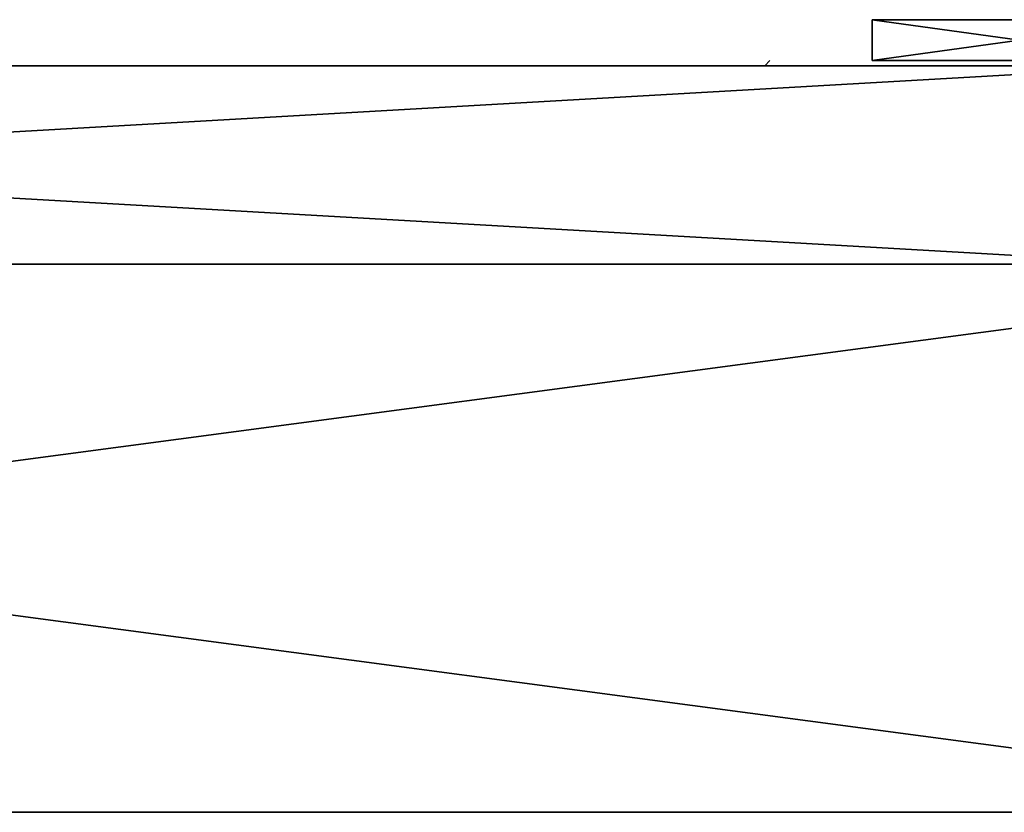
# Model space of a CAD drawing. Header units: millimetres. Extents: x -101 to 102, y -40 to 284.
# Tile 76 of 183: x 29 to 77, y -40 to -1. Entities that reach past the tile are written whole.
import ezdxf

# ---------------------------------------------------------------- set-up
doc = ezdxf.new("R2010")
doc.units = ezdxf.units.MM
doc.header["$LTSCALE"] = 65.185185
for name, color, linetype in [('186', 7, 'CONTINUOUS'), ('187', 7, 'CONTINUOUS'), ('189', 7, 'CONTINUOUS'), ('191', 7, 'CONTINUOUS'), ('192', 7, 'CONTINUOUS'), ('193', 7, 'CONTINUOUS'), ('194', 7, 'CONTINUOUS'), ('206', 7, 'CONTINUOUS'), ('207', 7, 'CONTINUOUS'), ('209', 7, 'CONTINUOUS'), ('212', 7, 'CONTINUOUS'), ('213', 7, 'CONTINUOUS')]:
    doc.layers.add(name, color=color, linetype=linetype)

msp = doc.modelspace()

# ---------------------------------------------------------------- linework, layer by layer
at = {"layer": '186', "color": 1, "linetype": 'Continuous'}
for points in [[(-100.736, -40, 5), (-100.736, -40, -5), (100.736, -40, -5), (-100.736, -40, 5)], [(100.736, -40, 5), (-100.736, -40, 5), (100.736, -40, -5), (100.736, -40, 5)]]:
    msp.add_3dface(points, dxfattribs=at)
at = {"layer": '187', "color": 7, "linetype": 'Continuous'}
for points in [[(84.75, -3.5, -16.75), (84.75, -13.2, -16.75), (-84.75, -13.2, -16.75), (84.75, -3.5, -16.75)], [(-84.75, -3.5, -16.75), (84.75, -3.5, -16.75), (-84.75, -13.2, -16.75), (-84.75, -3.5, -16.75)]]:
    msp.add_3dface(points, dxfattribs=at)
at = {"layer": '189', "color": 7, "linetype": 'Continuous'}
for points in [[(-84.75, -3.5, 16.75), (-84.75, -13.2, 16.75), (84.75, -13.2, 16.75), (-84.75, -3.5, 16.75)], [(-84.75, -3.5, 16.75), (84.75, -13.2, 16.75), (84.75, -3.5, 16.75), (-84.75, -3.5, 16.75)]]:
    msp.add_3dface(points, dxfattribs=at)
at = {"layer": '191', "color": 1, "linetype": 'Continuous'}
for points in [[(-84.75, -13.2, -16.75), (84.75, -13.2, -16.75), (-100.736, -13.2, -5), (-84.75, -13.2, -16.75)], [(-100.736, -13.2, -5), (84.75, -13.2, -16.75), (86.389, -13.2, -16.669), (-100.736, -13.2, -5)], [(-100.736, -13.2, -5), (86.389, -13.2, -16.669), (87.999, -13.2, -16.432), (-100.736, -13.2, -5)], [(-100.736, -13.2, -5), (87.999, -13.2, -16.432), (89.584, -13.2, -16.037), (-100.736, -13.2, -5)], [(-100.736, -13.2, -5), (89.584, -13.2, -16.037), (91.12, -13.2, -15.491), (-100.736, -13.2, -5)], [(-100.736, -13.2, -5), (91.12, -13.2, -15.491), (92.6, -13.2, -14.796), (-100.736, -13.2, -5)], [(-100.736, -13.2, -5), (92.6, -13.2, -14.796), (94, -13.2, -13.964), (-100.736, -13.2, -5)], [(-100.736, -13.2, -5), (94, -13.2, -13.964), (95.318, -13.2, -12.995), (-100.736, -13.2, -5)], [(-100.736, -13.2, -5), (95.318, -13.2, -12.995), (96.53, -13.2, -11.907), (-100.736, -13.2, -5)], [(-100.736, -13.2, -5), (96.53, -13.2, -11.907), (97.635, -13.2, -10.702), (-100.736, -13.2, -5)], [(-100.736, -13.2, -5), (97.635, -13.2, -10.702), (98.614, -13.2, -9.399), (-100.736, -13.2, -5)], [(-100.736, -13.2, -5), (98.614, -13.2, -9.399), (99.464, -13.2, -8.003), (-100.736, -13.2, -5)], [(-100.736, -13.2, -5), (99.464, -13.2, -8.003), (100.171, -13.2, -6.539), (-100.736, -13.2, -5)], [(-100.736, -13.2, -5), (100.171, -13.2, -6.539), (100.736, -13.2, -5), (-100.736, -13.2, -5)]]:
    msp.add_3dface(points, dxfattribs=at)
at = {"layer": '192', "color": 1, "linetype": 'Continuous'}
for points in [[(100.736, -40, -5), (-100.736, -40, -5), (100.736, -13.2, -5), (100.736, -40, -5)], [(-100.736, -40, -5), (-100.736, -13.2, -5), (100.736, -13.2, -5), (-100.736, -40, -5)]]:
    msp.add_3dface(points, dxfattribs=at)
at = {"layer": '193', "color": 1, "linetype": 'Continuous'}
for points in [[(-100.736, -40, 5), (100.736, -40, 5), (-100.736, -13.2, 5), (-100.736, -40, 5)], [(-100.736, -13.2, 5), (100.736, -40, 5), (100.736, -13.2, 5), (-100.736, -13.2, 5)]]:
    msp.add_3dface(points, dxfattribs=at)
at = {"layer": '194', "color": 1, "linetype": 'Continuous'}
for points in [[(-100.171, -13.2, 6.539), (-100.736, -13.2, 5), (100.736, -13.2, 5), (-100.171, -13.2, 6.539)], [(-99.464, -13.2, 8.003), (-100.171, -13.2, 6.539), (100.736, -13.2, 5), (-99.464, -13.2, 8.003)], [(-98.614, -13.2, 9.399), (-99.464, -13.2, 8.003), (100.736, -13.2, 5), (-98.614, -13.2, 9.399)], [(-97.635, -13.2, 10.702), (-98.614, -13.2, 9.399), (100.736, -13.2, 5), (-97.635, -13.2, 10.702)], [(-96.53, -13.2, 11.907), (-97.635, -13.2, 10.702), (100.736, -13.2, 5), (-96.53, -13.2, 11.907)], [(-95.318, -13.2, 12.995), (-96.53, -13.2, 11.907), (100.736, -13.2, 5), (-95.318, -13.2, 12.995)], [(-94, -13.2, 13.964), (-95.318, -13.2, 12.995), (100.736, -13.2, 5), (-94, -13.2, 13.964)], [(-92.6, -13.2, 14.796), (-94, -13.2, 13.964), (100.736, -13.2, 5), (-92.6, -13.2, 14.796)], [(-91.12, -13.2, 15.491), (-92.6, -13.2, 14.796), (100.736, -13.2, 5), (-91.12, -13.2, 15.491)], [(-89.584, -13.2, 16.037), (-91.12, -13.2, 15.491), (100.736, -13.2, 5), (-89.584, -13.2, 16.037)], [(-87.999, -13.2, 16.432), (-89.584, -13.2, 16.037), (100.736, -13.2, 5), (-87.999, -13.2, 16.432)], [(-86.389, -13.2, 16.669), (-87.999, -13.2, 16.432), (100.736, -13.2, 5), (-86.389, -13.2, 16.669)], [(-84.75, -13.2, 16.75), (-86.389, -13.2, 16.669), (100.736, -13.2, 5), (-84.75, -13.2, 16.75)], [(84.75, -13.2, 16.75), (-84.75, -13.2, 16.75), (100.736, -13.2, 5), (84.75, -13.2, 16.75)]]:
    msp.add_3dface(points, dxfattribs=at)
at = {"layer": '206', "linetype": 'Continuous'}
for points in [[(19.365, -3.5, -39.75), (60.3, -3.5, -39.75), (19.365, -3.5, 39.75), (19.365, -3.5, -39.75)], [(19.365, -3.5, 39.75), (60.3, -3.5, -39.75), (60.3, -3.5, 39.75), (19.365, -3.5, 39.75)], [(60.3, -3.5, -39.75), (60.925, -3.5, -39.708), (60.3, -3.5, 39.75), (60.3, -3.5, -39.75)], [(60.3, -3.5, 39.75), (60.925, -3.5, -39.708), (60.925, -3.5, 39.708), (60.3, -3.5, 39.75)], [(60.925, -3.5, -39.708), (61.529, -3.5, -39.588), (60.925, -3.5, 39.708), (60.925, -3.5, -39.708)], [(60.925, -3.5, 39.708), (61.529, -3.5, -39.588), (61.529, -3.5, 39.588), (60.925, -3.5, 39.708)], [(61.529, -3.5, -39.588), (62.117, -3.5, -39.388), (61.529, -3.5, 39.588), (61.529, -3.5, -39.588)], [(61.529, -3.5, 39.588), (62.117, -3.5, -39.388), (62.117, -3.5, 39.388), (61.529, -3.5, 39.588)], [(62.117, -3.5, -39.388), (62.675, -3.5, -39.114), (62.117, -3.5, 39.388), (62.117, -3.5, -39.388)], [(62.117, -3.5, 39.388), (62.675, -3.5, -39.114), (62.675, -3.5, 39.114), (62.117, -3.5, 39.388)], [(62.675, -3.5, -39.114), (63.191, -3.5, -38.768), (62.675, -3.5, 39.114), (62.675, -3.5, -39.114)], [(62.675, -3.5, 39.114), (63.191, -3.5, -38.768), (63.191, -3.5, 38.768), (62.675, -3.5, 39.114)], [(63.191, -3.5, -38.768), (63.659, -3.5, -38.359), (63.191, -3.5, 38.768), (63.191, -3.5, -38.768)], [(63.191, -3.5, 38.768), (63.659, -3.5, -38.359), (63.659, -3.5, 38.359), (63.191, -3.5, 38.768)], [(63.659, -3.5, -38.359), (64.068, -3.5, -37.891), (63.659, -3.5, 38.359), (63.659, -3.5, -38.359)], [(63.659, -3.5, 38.359), (64.068, -3.5, -37.891), (64.068, -3.5, 37.891), (63.659, -3.5, 38.359)], [(64.068, -3.5, -37.891), (64.414, -3.5, -37.375), (64.068, -3.5, 37.891), (64.068, -3.5, -37.891)], [(64.068, -3.5, 37.891), (64.414, -3.5, -37.375), (64.414, -3.5, 37.375), (64.068, -3.5, 37.891)], [(64.414, -3.5, -37.375), (64.688, -3.5, -36.817), (64.414, -3.5, 37.375), (64.414, -3.5, -37.375)], [(64.414, -3.5, 37.375), (64.688, -3.5, -36.817), (64.688, -3.5, 36.817), (64.414, -3.5, 37.375)], [(64.688, -3.5, -36.817), (64.888, -3.5, -36.229), (64.688, -3.5, 36.817), (64.688, -3.5, -36.817)], [(64.688, -3.5, 36.817), (64.888, -3.5, -36.229), (64.888, -3.5, 36.229), (64.688, -3.5, 36.817)], [(64.888, -3.5, -36.229), (65.008, -3.5, -35.625), (64.888, -3.5, 36.229), (64.888, -3.5, -36.229)], [(64.888, -3.5, 36.229), (65.008, -3.5, -35.625), (65.008, -3.5, 35.625), (64.888, -3.5, 36.229)], [(65.008, -3.5, 35.625), (65.008, -3.5, -35.625), (65.05, -3.5, -21.75), (65.008, -3.5, 35.625)], [(65.008, -3.5, 35.625), (65.05, -3.5, -21.75), (65.05, -3.5, 21.75), (65.008, -3.5, 35.625)], [(65.05, -3.5, -35), (65.05, -3.5, -21.75), (65.008, -3.5, -35.625), (65.05, -3.5, -35)], [(65.05, -3.5, 35), (65.008, -3.5, 35.625), (65.05, -3.5, 21.75), (65.05, -3.5, 35)], [(65.05, -3.5, -21.75), (65.096, -3.5, -21.062), (65.05, -3.5, 21.75), (65.05, -3.5, -21.75)], [(65.05, -3.5, 21.75), (65.096, -3.5, -21.062), (65.096, -3.5, 21.062), (65.05, -3.5, 21.75)], [(65.096, -3.5, -21.062), (65.229, -3.5, -20.392), (65.096, -3.5, 21.062), (65.096, -3.5, -21.062)], [(65.096, -3.5, 21.062), (65.229, -3.5, -20.392), (65.229, -3.5, 20.392), (65.096, -3.5, 21.062)], [(65.229, -3.5, -20.392), (65.45, -3.5, -19.74), (65.229, -3.5, 20.392), (65.229, -3.5, -20.392)], [(65.229, -3.5, 20.392), (65.45, -3.5, -19.74), (65.45, -3.5, 19.74), (65.229, -3.5, 20.392)], [(65.45, -3.5, -19.74), (65.753, -3.5, -19.126), (65.45, -3.5, 19.74), (65.45, -3.5, -19.74)], [(65.45, -3.5, 19.74), (65.753, -3.5, -19.126), (65.753, -3.5, 19.126), (65.45, -3.5, 19.74)], [(65.753, -3.5, -19.126), (66.135, -3.5, -18.554), (65.753, -3.5, 19.126), (65.753, -3.5, -19.126)], [(65.753, -3.5, 19.126), (66.135, -3.5, -18.554), (66.135, -3.5, 18.554), (65.753, -3.5, 19.126)], [(66.135, -3.5, -18.554), (66.588, -3.5, -18.038), (66.135, -3.5, 18.554), (66.135, -3.5, -18.554)], [(66.135, -3.5, 18.554), (66.588, -3.5, -18.038), (66.588, -3.5, 18.038), (66.135, -3.5, 18.554)], [(66.588, -3.5, -18.038), (67.104, -3.5, -17.585), (66.588, -3.5, 18.038), (66.588, -3.5, -18.038)], [(66.588, -3.5, 18.038), (67.104, -3.5, -17.585), (67.104, -3.5, 17.585), (66.588, -3.5, 18.038)], [(67.104, -3.5, -17.585), (67.676, -3.5, -17.203), (67.104, -3.5, 17.585), (67.104, -3.5, -17.585)], [(67.104, -3.5, 17.585), (67.676, -3.5, -17.203), (67.676, -3.5, 17.203), (67.104, -3.5, 17.585)], [(67.676, -3.5, -17.203), (68.29, -3.5, -16.9), (67.676, -3.5, 17.203), (67.676, -3.5, -17.203)], [(67.676, -3.5, 17.203), (68.29, -3.5, -16.9), (68.29, -3.5, 16.9), (67.676, -3.5, 17.203)], [(68.29, -3.5, -16.9), (68.942, -3.5, -16.679), (68.29, -3.5, 16.9), (68.29, -3.5, -16.9)], [(68.29, -3.5, 16.9), (68.942, -3.5, -16.679), (68.942, -3.5, 16.679), (68.29, -3.5, 16.9)], [(68.942, -3.5, -16.679), (69.612, -3.5, -16.546), (68.942, -3.5, 16.679), (68.942, -3.5, -16.679)], [(68.942, -3.5, 16.679), (69.612, -3.5, -16.546), (69.612, -3.5, 16.546), (68.942, -3.5, 16.679)], [(69.612, -3.5, -16.546), (70.3, -3.5, -16.5), (69.612, -3.5, 16.546), (69.612, -3.5, -16.546)], [(69.612, -3.5, 16.546), (70.3, -3.5, -16.5), (70.3, -3.5, 16.5), (69.612, -3.5, 16.546)], [(84.7, -3.5, -16.5), (84.7, -3.5, 16.5), (70.3, -3.5, 16.5), (84.7, -3.5, -16.5)], [(70.3, -3.5, -16.5), (84.7, -3.5, -16.5), (70.3, -3.5, 16.5), (70.3, -3.5, -16.5)]]:
    msp.add_3dface(points, dxfattribs=at)
at = {"layer": '207', "linetype": 'Continuous'}
for points in [[(65.05, -3.5, 35), (65.05, -3.5, 21.75), (65.3, -3.25, 35), (65.05, -3.5, 35)], [(65.3, -3.25, 35), (65.05, -3.5, 21.75), (65.3, -3.25, 21.75), (65.3, -3.25, 35)]]:
    msp.add_3dface(points, dxfattribs=at)
at = {"layer": '209', "linetype": 'Continuous'}
for points in [[(65.05, -3.5, -21.75), (65.05, -3.5, -35), (65.3, -3.25, -21.75), (65.05, -3.5, -21.75)], [(65.3, -3.25, -21.75), (65.05, -3.5, -35), (65.3, -3.25, -35), (65.3, -3.25, -21.75)]]:
    msp.add_3dface(points, dxfattribs=at)
at = {"layer": '212', "linetype": 'Continuous'}
for points in [[(84.7, -3.25, -16.75), (70.3, -3.25, -16.75), (84.7, -1.25, -16.75), (84.7, -3.25, -16.75)], [(84.7, -1.25, -16.75), (70.3, -3.25, -16.75), (70.3, -1.25, -16.75), (84.7, -1.25, -16.75)]]:
    msp.add_3dface(points, dxfattribs=at)
at = {"layer": '213', "linetype": 'Continuous'}
for points in [[(70.3, -3.25, 16.75), (84.7, -3.25, 16.75), (70.3, -1.25, 16.75), (70.3, -3.25, 16.75)], [(70.3, -1.25, 16.75), (84.7, -3.25, 16.75), (84.7, -1.25, 16.75), (70.3, -1.25, 16.75)]]:
    msp.add_3dface(points, dxfattribs=at)

doc.saveas('drawing.dxf')
